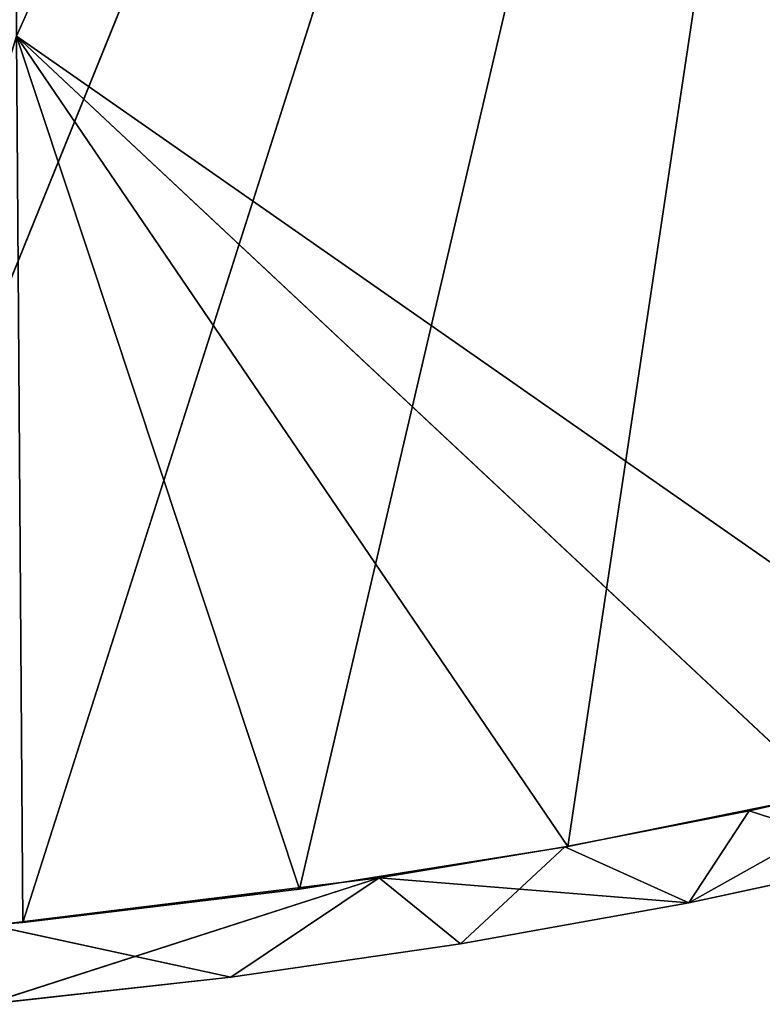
# Model space of a CAD drawing. Extents: x 616 to 1402, y -13 to 84.
# Tile 65 of 123: x 1029 to 1048, y 1 to 26. Entities that reach past the tile are written whole.
import ezdxf

# ---------------------------------------------------------------- set-up
doc = ezdxf.new("R2010")
doc.units = 0
doc.header["$LTSCALE"] = 25.4
doc.layers.get('0').update_dxf_attribs({"color": 13, "linetype": 'CONTINUOUS'})

# ---------------------------------------------------------------- blocks, each defined once
blk = doc.blocks.new('ELLIPSES-LED-8140-8182-811')
at = {"color": 250}
for p, q in [((142.657, 113.997, 19.557), (138.178, 113.434, 18.541)), ((142.657, 113.997, 19.557), (138.178, 113.434, 18.541)), ((138.178, 113.434, 18.541), (133.451, 112.922, 17.617)), ((138.178, 113.434, 18.541), (133.451, 112.922, 17.617)), ((136.626, 112.127, 16.182), (138.178, 113.434, 18.541)), ((136.626, 112.127, 16.182), (138.178, 113.434, 18.541)), ((138.178, 15.93, 18.541), (138.178, 113.434, 18.541)), ((138.178, 15.93, 18.541), (138.178, 113.434, 18.541)), ((142.654, 16.493, 19.557), (138.178, 113.434, 18.541)), ((142.654, 16.493, 19.557), (138.178, 113.434, 18.541)), ((141.929, 112.763, 17.329), (138.178, 113.434, 18.541)), ((141.929, 112.763, 17.329), (138.178, 113.434, 18.541)), ((133.451, 112.922, 17.617), (128.693, 112.486, 16.83)), ((133.451, 112.922, 17.617), (128.693, 112.486, 16.83)), ((133.453, 15.418, 17.618), (133.451, 112.922, 17.617)), ((133.453, 15.418, 17.618), (133.451, 112.922, 17.617)), ((138.178, 15.93, 18.541), (133.451, 112.922, 17.617)), ((138.178, 15.93, 18.541), (133.451, 112.922, 17.617)), ((136.626, 112.127, 16.182), (133.451, 112.922, 17.617)), ((136.626, 112.127, 16.182), (133.451, 112.922, 17.617)), ((141.929, 112.763, 17.329), (136.626, 112.127, 16.182)), ((141.929, 112.763, 17.329), (136.626, 112.127, 16.182)), ((128.693, 112.486, 16.83), (118.773, 111.809, 15.607)), ((128.693, 112.486, 16.83), (118.773, 111.809, 15.607)), ((124.895, 111.075, 14.282), (128.693, 112.486, 16.83)), ((124.895, 111.075, 14.282), (128.693, 112.486, 16.83)), ((128.693, 14.982, 16.83), (128.693, 112.486, 16.83)), ((128.693, 14.982, 16.83), (128.693, 112.486, 16.83)), ((133.453, 15.418, 17.618), (128.693, 112.486, 16.83)), ((133.453, 15.418, 17.618), (128.693, 112.486, 16.83)), ((130.782, 111.546, 15.133), (128.693, 112.486, 16.83)), ((128.693, 112.486, 16.83), (136.626, 112.127, 16.182)), ((130.782, 111.546, 15.133), (128.693, 112.486, 16.83)), ((128.693, 112.486, 16.83), (136.626, 112.127, 16.182)), ((136.626, 112.127, 16.182), (130.782, 111.546, 15.133)), ((136.626, 112.127, 16.182), (130.782, 111.546, 15.133)), ((141.927, 15.258, 17.328), (136.626, 112.127, 16.182)), ((141.927, 15.258, 17.328), (136.626, 112.127, 16.182)), ((136.626, 14.623, 16.182), (136.626, 112.127, 16.182)), ((136.626, 14.623, 16.182), (136.626, 112.127, 16.182)), ((128.693, 14.982, 16.83), (118.773, 111.809, 15.607)), ((128.693, 14.982, 16.83), (118.773, 111.809, 15.607)), ((124.895, 111.075, 14.282), (118.773, 111.809, 15.607)), ((124.895, 111.075, 14.282), (118.773, 111.809, 15.607)), ((130.782, 111.546, 15.133), (124.895, 111.075, 14.282)), ((130.782, 111.546, 15.133), (124.895, 111.075, 14.282)), ((130.776, 14.041, 15.132), (130.782, 111.546, 15.133)), ((130.776, 14.041, 15.132), (130.782, 111.546, 15.133)), ((136.626, 14.623, 16.182), (130.782, 111.546, 15.133)), ((136.626, 14.623, 16.182), (130.782, 111.546, 15.133)), ((124.895, 111.075, 14.282), (118.63, 110.689, 13.587)), ((124.895, 111.075, 14.282), (118.63, 110.689, 13.587)), ((130.776, 14.041, 15.132), (124.895, 111.075, 14.282)), ((130.776, 14.041, 15.132), (124.895, 111.075, 14.282)), ((124.895, 13.571, 14.282), (124.895, 111.075, 14.282)), ((124.895, 13.571, 14.282), (124.895, 111.075, 14.282)), ((124.895, 13.571, 14.282), (118.63, 110.689, 13.587)), ((124.895, 13.571, 14.282), (118.63, 110.689, 13.587)), ((142.654, 16.493, 19.557), (136.626, 14.623, 16.182)), ((142.654, 16.493, 19.557), (136.626, 14.623, 16.182)), ((138.178, 15.93, 18.541), (142.654, 16.493, 19.557)), ((138.178, 15.93, 18.541), (142.654, 16.493, 19.557)), ((133.453, 15.418, 17.618), (138.178, 15.93, 18.541)), ((133.453, 15.418, 17.618), (138.178, 15.93, 18.541)), ((136.626, 14.623, 16.182), (138.178, 15.93, 18.541)), ((136.626, 14.623, 16.182), (138.178, 15.93, 18.541)), ((128.693, 14.982, 16.83), (133.453, 15.418, 17.618)), ((128.693, 14.982, 16.83), (133.453, 15.418, 17.618)), ((130.776, 14.041, 15.132), (133.453, 15.418, 17.618)), ((130.776, 14.041, 15.132), (133.453, 15.418, 17.618)), ((136.626, 14.623, 16.182), (133.453, 15.418, 17.618)), ((136.626, 14.623, 16.182), (133.453, 15.418, 17.618)), ((136.626, 14.623, 16.182), (141.927, 15.258, 17.328)), ((136.626, 14.623, 16.182), (141.927, 15.258, 17.328)), ((118.624, 13.185, 13.586), (128.693, 14.982, 16.83)), ((118.624, 13.185, 13.586), (128.693, 14.982, 16.83)), ((118.773, 14.305, 15.607), (128.693, 14.982, 16.83)), ((118.773, 14.305, 15.607), (128.693, 14.982, 16.83)), ((124.895, 13.571, 14.282), (128.693, 14.982, 16.83)), ((124.895, 13.571, 14.282), (128.693, 14.982, 16.83)), ((130.776, 14.041, 15.132), (128.693, 14.982, 16.83)), ((130.776, 14.041, 15.132), (128.693, 14.982, 16.83)), ((130.776, 14.041, 15.132), (136.626, 14.623, 16.182)), ((130.776, 14.041, 15.132), (136.626, 14.623, 16.182)), ((124.895, 13.571, 14.282), (130.776, 14.041, 15.132)), ((124.895, 13.571, 14.282), (130.776, 14.041, 15.132)), ((118.624, 13.185, 13.586), (124.895, 13.571, 14.282)), ((118.624, 13.185, 13.586), (124.895, 13.571, 14.282))]:
    blk.add_line(p, q, dxfattribs=at)
at = {"color": 7}
for p, q in [((119.564, 108.686, 15.685), (112.326, 108.686, 15.093)), ((112.326, 107.686, 15.093), (119.564, 108.686, 15.685)), ((112.326, 107.686, 15.093), (119.564, 108.686, 15.685)), ((119.564, 108.686, 15.685), (112.326, 108.686, 15.093)), ((126.649, 108.686, 16.533), (119.401, 108.686, 38.394)), ((119.401, 108.686, 38.394), (133.529, 108.686, 17.631)), ((126.649, 108.686, 16.533), (119.401, 108.686, 38.394)), ((119.564, 108.686, 15.685), (119.401, 108.686, 38.394)), ((119.564, 108.686, 15.685), (119.401, 108.686, 38.394)), ((145.401, 108.686, 96.686), (119.401, 108.686, 38.394)), ((145.401, 108.686, 96.686), (119.401, 108.686, 38.394)), ((140.152, 108.686, 18.971), (119.401, 108.686, 38.394)), ((140.152, 108.686, 18.971), (119.401, 108.686, 38.394)), ((119.401, 108.686, 38.394), (133.529, 108.686, 17.631)), ((126.649, 108.686, 16.533), (119.564, 108.686, 15.685)), ((119.564, 107.686, 15.685), (126.649, 108.686, 16.533)), ((119.564, 107.686, 15.685), (126.649, 108.686, 16.533)), ((119.564, 107.686, 15.685), (119.564, 108.686, 15.685)), ((126.649, 108.686, 16.533), (119.564, 108.686, 15.685)), ((119.564, 107.686, 15.685), (119.564, 108.686, 15.685)), ((133.529, 108.686, 17.631), (126.649, 108.686, 16.533)), ((126.649, 107.686, 16.533), (133.529, 108.686, 17.631)), ((126.649, 107.686, 16.533), (133.529, 108.686, 17.631)), ((126.649, 107.686, 16.533), (126.649, 108.686, 16.533)), ((133.529, 108.686, 17.631), (126.649, 108.686, 16.533)), ((126.649, 107.686, 16.533), (126.649, 108.686, 16.533)), ((140.152, 108.686, 18.971), (133.529, 108.686, 17.631)), ((133.529, 107.686, 17.631), (140.152, 108.686, 18.971)), ((133.529, 107.686, 17.631), (140.152, 108.686, 18.971)), ((133.529, 107.686, 17.631), (133.529, 108.686, 17.631)), ((140.152, 108.686, 18.971), (133.529, 108.686, 17.631)), ((133.529, 107.686, 17.631), (133.529, 108.686, 17.631)), ((112.326, 107.686, 15.093), (145.401, 107.686, 96.686)), ((112.326, 107.686, 15.093), (145.401, 107.686, 96.686)), ((112.326, 107.686, 15.093), (119.564, 107.686, 15.685)), ((112.326, 107.686, 15.093), (119.564, 107.686, 15.685)), ((119.564, 107.686, 15.685), (145.401, 107.686, 96.686)), ((119.564, 107.686, 15.685), (145.401, 107.686, 96.686)), ((119.564, 107.686, 15.685), (126.649, 107.686, 16.533)), ((119.564, 107.686, 15.685), (126.649, 107.686, 16.533)), ((126.649, 107.686, 16.533), (145.401, 107.686, 96.686)), ((126.649, 107.686, 16.533), (133.529, 107.686, 17.631)), ((126.649, 107.686, 16.533), (145.401, 107.686, 96.686)), ((126.649, 107.686, 16.533), (133.529, 107.686, 17.631)), ((133.529, 107.686, 17.631), (145.401, 107.686, 96.686)), ((133.529, 107.686, 17.631), (145.401, 107.686, 96.686)), ((133.529, 107.686, 17.631), (140.152, 107.686, 18.971)), ((133.529, 107.686, 17.631), (140.152, 107.686, 18.971)), ((119.564, 57.686, 15.685), (112.326, 57.686, 15.093)), ((112.326, 57.686, 15.093), (145.401, 57.686, 96.686)), ((112.326, 57.686, 15.093), (145.401, 57.686, 96.686)), ((119.564, 57.686, 15.685), (112.326, 57.686, 15.093)), ((119.564, 57.686, 15.685), (112.326, 56.686, 15.093)), ((119.564, 57.686, 15.685), (112.326, 56.686, 15.093)), ((145.401, 57.686, 96.686), (119.564, 57.686, 15.685)), ((126.649, 57.686, 16.533), (119.564, 57.686, 15.685)), ((145.401, 57.686, 96.686), (119.564, 57.686, 15.685)), ((119.564, 57.686, 15.685), (119.564, 56.686, 15.685)), ((119.564, 57.686, 15.685), (119.564, 56.686, 15.685)), ((126.649, 57.686, 16.533), (119.564, 57.686, 15.685)), ((126.649, 57.686, 16.533), (119.564, 56.686, 15.685)), ((126.649, 57.686, 16.533), (119.564, 56.686, 15.685)), ((133.529, 57.686, 17.631), (126.649, 57.686, 16.533)), ((126.649, 57.686, 16.533), (145.401, 57.686, 96.686)), ((126.649, 57.686, 16.533), (145.401, 57.686, 96.686)), ((126.649, 57.686, 16.533), (126.649, 56.686, 16.533)), ((126.649, 57.686, 16.533), (126.649, 56.686, 16.533)), ((133.529, 57.686, 17.631), (126.649, 57.686, 16.533)), ((133.529, 57.686, 17.631), (126.649, 56.686, 16.533)), ((133.529, 57.686, 17.631), (126.649, 56.686, 16.533)), ((140.152, 57.686, 18.971), (133.529, 57.686, 17.631)), ((133.529, 57.686, 17.631), (145.401, 57.686, 96.686)), ((133.529, 57.686, 17.631), (145.401, 57.686, 96.686)), ((133.529, 57.686, 17.631), (133.529, 56.686, 17.631)), ((133.529, 57.686, 17.631), (133.529, 56.686, 17.631)), ((140.152, 57.686, 18.971), (133.529, 57.686, 17.631)), ((140.152, 57.686, 18.971), (133.529, 56.686, 17.631)), ((140.152, 57.686, 18.971), (133.529, 56.686, 17.631)), ((112.326, 56.686, 15.093), (119.564, 56.686, 15.685)), ((112.326, 56.686, 15.093), (119.564, 56.686, 15.685)), ((119.401, 56.686, 38.394), (145.401, 56.686, 96.686)), ((119.401, 56.686, 38.394), (145.401, 56.686, 96.686)), ((119.401, 56.686, 38.394), (145.401, 56.686, 20.254)), ((119.564, 56.686, 15.685), (119.401, 56.686, 38.394)), ((119.564, 56.686, 15.685), (119.401, 56.686, 38.394)), ((126.649, 56.686, 16.533), (119.401, 56.686, 38.394)), ((133.529, 56.686, 17.631), (119.401, 56.686, 38.394)), ((126.649, 56.686, 16.533), (119.401, 56.686, 38.394)), ((133.529, 56.686, 17.631), (119.401, 56.686, 38.394)), ((140.152, 56.686, 18.971), (119.401, 56.686, 38.394)), ((140.152, 56.686, 18.971), (119.401, 56.686, 38.394)), ((119.401, 56.686, 38.394), (145.401, 56.686, 20.254)), ((119.564, 56.686, 15.685), (126.649, 56.686, 16.533)), ((119.564, 56.686, 15.685), (126.649, 56.686, 16.533)), ((126.649, 56.686, 16.533), (133.529, 56.686, 17.631)), ((126.649, 56.686, 16.533), (133.529, 56.686, 17.631)), ((133.529, 56.686, 17.631), (140.152, 56.686, 18.971)), ((133.529, 56.686, 17.631), (140.152, 56.686, 18.971))]:
    blk.add_line(p, q, dxfattribs=at)
at = {"color": 250}
mesh = blk.add_polyface(dxfattribs=at)
corners = [(142.657, 113.997, 19.557), (138.178, 113.434, 18.541), (142.654, 16.493, 19.557)]
mesh.append_faces([[corners[k] for k in face] for face in [(0, 1, 2)]], dxfattribs={"color": 250})
mesh = blk.add_polyface(dxfattribs=at)
corners = [(142.657, 113.997, 19.557), (141.929, 112.763, 17.329), (138.178, 113.434, 18.541)]
mesh.append_faces([[corners[k] for k in face] for face in [(0, 1, 2)]], dxfattribs={"color": 250})
mesh = blk.add_polyface(dxfattribs=at)
corners = [(138.178, 113.434, 18.541), (133.451, 112.922, 17.617), (138.178, 15.93, 18.541)]
mesh.append_faces([[corners[k] for k in face] for face in [(0, 1, 2)]], dxfattribs={"color": 250})
mesh = blk.add_polyface(dxfattribs=at)
corners = [(138.178, 113.434, 18.541), (136.626, 112.127, 16.182), (133.451, 112.922, 17.617)]
mesh.append_faces([[corners[k] for k in face] for face in [(0, 1, 2)]], dxfattribs={"color": 250})
mesh = blk.add_polyface(dxfattribs=at)
corners = [(138.178, 113.434, 18.541), (141.929, 112.763, 17.329), (136.626, 112.127, 16.182)]
mesh.append_faces([[corners[k] for k in face] for face in [(0, 1, 2)]], dxfattribs={"color": 250})
mesh = blk.add_polyface(dxfattribs=at)
corners = [(142.654, 16.493, 19.557), (138.178, 113.434, 18.541), (138.178, 15.93, 18.541)]
mesh.append_faces([[corners[k] for k in face] for face in [(0, 1, 2)]], dxfattribs={"color": 250})
mesh = blk.add_polyface(dxfattribs=at)
corners = [(133.453, 15.418, 17.618), (133.451, 112.922, 17.617), (128.693, 112.486, 16.83)]
mesh.append_faces([[corners[k] for k in face] for face in [(0, 1, 2)]], dxfattribs={"color": 250})
mesh = blk.add_polyface(dxfattribs=at)
corners = [(133.451, 112.922, 17.617), (136.626, 112.127, 16.182), (128.693, 112.486, 16.83)]
mesh.append_faces([[corners[k] for k in face] for face in [(0, 1, 2)]], dxfattribs={"color": 250})
mesh = blk.add_polyface(dxfattribs=at)
corners = [(138.178, 15.93, 18.541), (133.451, 112.922, 17.617), (133.453, 15.418, 17.618)]
mesh.append_faces([[corners[k] for k in face] for face in [(0, 1, 2)]], dxfattribs={"color": 250})
mesh = blk.add_polyface(dxfattribs=at)
corners = [(141.929, 112.763, 17.329), (141.927, 15.258, 17.328), (136.626, 112.127, 16.182)]
mesh.append_faces([[corners[k] for k in face] for face in [(0, 1, 2)]], dxfattribs={"color": 250})
mesh = blk.add_polyface(dxfattribs=at)
corners = [(128.693, 112.486, 16.83), (118.773, 111.809, 15.607), (128.693, 14.982, 16.83)]
mesh.append_faces([[corners[k] for k in face] for face in [(0, 1, 2)]], dxfattribs={"color": 250})
mesh = blk.add_polyface(dxfattribs=at)
corners = [(128.693, 112.486, 16.83), (124.895, 111.075, 14.282), (118.773, 111.809, 15.607)]
mesh.append_faces([[corners[k] for k in face] for face in [(0, 1, 2)]], dxfattribs={"color": 250})
mesh = blk.add_polyface(dxfattribs=at)
corners = [(128.693, 112.486, 16.83), (130.782, 111.546, 15.133), (124.895, 111.075, 14.282)]
mesh.append_faces([[corners[k] for k in face] for face in [(0, 1, 2)]], dxfattribs={"color": 250})
mesh = blk.add_polyface(dxfattribs=at)
corners = [(133.453, 15.418, 17.618), (128.693, 112.486, 16.83), (128.693, 14.982, 16.83)]
mesh.append_faces([[corners[k] for k in face] for face in [(0, 1, 2)]], dxfattribs={"color": 250})
mesh = blk.add_polyface(dxfattribs=at)
corners = [(128.693, 112.486, 16.83), (136.626, 112.127, 16.182), (130.782, 111.546, 15.133)]
mesh.append_faces([[corners[k] for k in face] for face in [(0, 1, 2)]], dxfattribs={"color": 250})
mesh = blk.add_polyface(dxfattribs=at)
corners = [(136.626, 14.623, 16.182), (130.782, 111.546, 15.133), (136.626, 112.127, 16.182)]
mesh.append_faces([[corners[k] for k in face] for face in [(0, 1, 2)]], dxfattribs={"color": 250})
mesh = blk.add_polyface(dxfattribs=at)
corners = [(141.927, 15.258, 17.328), (136.626, 14.623, 16.182), (136.626, 112.127, 16.182)]
mesh.append_faces([[corners[k] for k in face] for face in [(0, 1, 2)]], dxfattribs={"color": 250})
mesh = blk.add_polyface(dxfattribs=at)
corners = [(118.773, 111.809, 15.607), (124.895, 111.075, 14.282), (118.63, 110.689, 13.587)]
mesh.append_faces([[corners[k] for k in face] for face in [(0, 1, 2)]], dxfattribs={"color": 250})
mesh = blk.add_polyface(dxfattribs=at)
corners = [(128.693, 14.982, 16.83), (118.773, 111.809, 15.607), (118.773, 14.305, 15.607)]
mesh.append_faces([[corners[k] for k in face] for face in [(0, 1, 2)]], dxfattribs={"color": 250})
mesh = blk.add_polyface(dxfattribs=at)
corners = [(130.782, 111.546, 15.133), (130.776, 14.041, 15.132), (124.895, 111.075, 14.282)]
mesh.append_faces([[corners[k] for k in face] for face in [(0, 1, 2)]], dxfattribs={"color": 250})
mesh = blk.add_polyface(dxfattribs=at)
corners = [(136.626, 14.623, 16.182), (130.776, 14.041, 15.132), (130.782, 111.546, 15.133)]
mesh.append_faces([[corners[k] for k in face] for face in [(0, 1, 2)]], dxfattribs={"color": 250})
mesh = blk.add_polyface(dxfattribs=at)
corners = [(124.895, 13.571, 14.282), (118.63, 110.689, 13.587), (124.895, 111.075, 14.282)]
mesh.append_faces([[corners[k] for k in face] for face in [(0, 1, 2)]], dxfattribs={"color": 250})
mesh = blk.add_polyface(dxfattribs=at)
corners = [(130.776, 14.041, 15.132), (124.895, 13.571, 14.282), (124.895, 111.075, 14.282)]
mesh.append_faces([[corners[k] for k in face] for face in [(0, 1, 2)]], dxfattribs={"color": 250})
mesh = blk.add_polyface(dxfattribs=at)
corners = [(124.895, 13.571, 14.282), (118.624, 13.185, 13.586), (118.63, 110.689, 13.587)]
mesh.append_faces([[corners[k] for k in face] for face in [(0, 1, 2)]], dxfattribs={"color": 250})
mesh = blk.add_polyface(dxfattribs=at)
corners = [(119.401, 108.686, 38.394), (119.564, 108.686, 15.685), (112.326, 108.686, 15.093)]
mesh.append_faces([[corners[k] for k in face] for face in [(0, 1, 2)]], dxfattribs={"color": 250})
mesh = blk.add_polyface(dxfattribs=at)
corners = [(119.564, 107.686, 15.685), (112.326, 107.686, 15.093), (119.564, 108.686, 15.685)]
mesh.append_faces([[corners[k] for k in face] for face in [(0, 1, 2)]], dxfattribs={"color": 250})
mesh = blk.add_polyface(dxfattribs=at)
corners = [(119.564, 108.686, 15.685), (112.326, 107.686, 15.093), (112.326, 108.686, 15.093)]
mesh.append_faces([[corners[k] for k in face] for face in [(0, 1, 2)]], dxfattribs={"color": 250})
mesh = blk.add_polyface(dxfattribs=at)
corners = [(119.401, 108.686, 38.394), (133.529, 108.686, 17.631), (126.649, 108.686, 16.533)]
mesh.append_faces([[corners[k] for k in face] for face in [(0, 1, 2)]], dxfattribs={"color": 250})
mesh = blk.add_polyface(dxfattribs=at)
corners = [(119.401, 108.686, 38.394), (126.649, 108.686, 16.533), (119.564, 108.686, 15.685)]
mesh.append_faces([[corners[k] for k in face] for face in [(0, 1, 2)]], dxfattribs={"color": 250})
mesh = blk.add_polyface(dxfattribs=at)
corners = [(145.401, 108.686, 96.686), (119.401, 108.686, 38.394), (119.401, 108.686, 78.394)]
mesh.append_faces([[corners[k] for k in face] for face in [(0, 1, 2)]], dxfattribs={"color": 250})
mesh = blk.add_polyface(dxfattribs=at)
corners = [(145.401, 108.686, 96.686), (140.152, 108.686, 18.971), (119.401, 108.686, 38.394)]
mesh.append_faces([[corners[k] for k in face] for face in [(0, 1, 2)]], dxfattribs={"color": 250})
mesh = blk.add_polyface(dxfattribs=at)
corners = [(119.401, 108.686, 38.394), (140.152, 108.686, 18.971), (133.529, 108.686, 17.631)]
mesh.append_faces([[corners[k] for k in face] for face in [(0, 1, 2)]], dxfattribs={"color": 250})
mesh = blk.add_polyface(dxfattribs=at)
corners = [(126.649, 107.686, 16.533), (119.564, 107.686, 15.685), (126.649, 108.686, 16.533)]
mesh.append_faces([[corners[k] for k in face] for face in [(0, 1, 2)]], dxfattribs={"color": 250})
mesh = blk.add_polyface(dxfattribs=at)
corners = [(126.649, 108.686, 16.533), (119.564, 107.686, 15.685), (119.564, 108.686, 15.685)]
mesh.append_faces([[corners[k] for k in face] for face in [(0, 1, 2)]], dxfattribs={"color": 250})
mesh = blk.add_polyface(dxfattribs=at)
corners = [(133.529, 107.686, 17.631), (126.649, 107.686, 16.533), (133.529, 108.686, 17.631)]
mesh.append_faces([[corners[k] for k in face] for face in [(0, 1, 2)]], dxfattribs={"color": 250})
mesh = blk.add_polyface(dxfattribs=at)
corners = [(133.529, 108.686, 17.631), (126.649, 107.686, 16.533), (126.649, 108.686, 16.533)]
mesh.append_faces([[corners[k] for k in face] for face in [(0, 1, 2)]], dxfattribs={"color": 250})
mesh = blk.add_polyface(dxfattribs=at)
corners = [(140.152, 107.686, 18.971), (133.529, 107.686, 17.631), (140.152, 108.686, 18.971)]
mesh.append_faces([[corners[k] for k in face] for face in [(0, 1, 2)]], dxfattribs={"color": 250})
mesh = blk.add_polyface(dxfattribs=at)
corners = [(140.152, 108.686, 18.971), (133.529, 107.686, 17.631), (133.529, 108.686, 17.631)]
mesh.append_faces([[corners[k] for k in face] for face in [(0, 1, 2)]], dxfattribs={"color": 250})
mesh = blk.add_polyface(dxfattribs=at)
corners = [(53.401, 107.686, 96.686), (97.614, 107.686, 14.694), (145.401, 107.686, 96.686)]
mesh.append_faces([[corners[k] for k in face] for face in [(0, 1, 2)]], dxfattribs={"color": 250})
mesh = blk.add_polyface(dxfattribs=at)
corners = [(145.401, 107.686, 96.686), (97.614, 107.686, 14.694), (104.991, 107.686, 14.762)]
mesh.append_faces([[corners[k] for k in face] for face in [(0, 1, 2)]], dxfattribs={"color": 250})
mesh = blk.add_polyface(dxfattribs=at)
corners = [(145.401, 107.686, 96.686), (104.991, 107.686, 14.762), (112.326, 107.686, 15.093)]
mesh.append_faces([[corners[k] for k in face] for face in [(0, 1, 2)]], dxfattribs={"color": 250})
mesh = blk.add_polyface(dxfattribs=at)
corners = [(145.401, 107.686, 96.686), (112.326, 107.686, 15.093), (119.564, 107.686, 15.685)]
mesh.append_faces([[corners[k] for k in face] for face in [(0, 1, 2)]], dxfattribs={"color": 250})
mesh = blk.add_polyface(dxfattribs=at)
corners = [(145.401, 107.686, 96.686), (119.564, 107.686, 15.685), (126.649, 107.686, 16.533)]
mesh.append_faces([[corners[k] for k in face] for face in [(0, 1, 2)]], dxfattribs={"color": 250})
mesh = blk.add_polyface(dxfattribs=at)
corners = [(145.401, 107.686, 96.686), (126.649, 107.686, 16.533), (133.529, 107.686, 17.631)]
mesh.append_faces([[corners[k] for k in face] for face in [(0, 1, 2)]], dxfattribs={"color": 250})
mesh = blk.add_polyface(dxfattribs=at)
corners = [(145.401, 107.686, 96.686), (133.529, 107.686, 17.631), (140.152, 107.686, 18.971)]
mesh.append_faces([[corners[k] for k in face] for face in [(0, 1, 2)]], dxfattribs={"color": 250})
mesh = blk.add_polyface(dxfattribs=at)
corners = [(145.401, 57.686, 96.686), (104.991, 57.686, 14.762), (53.401, 57.686, 96.686)]
mesh.append_faces([[corners[k] for k in face] for face in [(0, 1, 2)]], dxfattribs={"color": 250})
mesh = blk.add_polyface(dxfattribs=at)
corners = [(145.401, 57.686, 96.686), (112.326, 57.686, 15.093), (104.991, 57.686, 14.762)]
mesh.append_faces([[corners[k] for k in face] for face in [(0, 1, 2)]], dxfattribs={"color": 250})
mesh = blk.add_polyface(dxfattribs=at)
corners = [(145.401, 57.686, 96.686), (119.564, 57.686, 15.685), (112.326, 57.686, 15.093)]
mesh.append_faces([[corners[k] for k in face] for face in [(0, 1, 2)]], dxfattribs={"color": 250})
mesh = blk.add_polyface(dxfattribs=at)
corners = [(119.564, 57.686, 15.685), (112.326, 56.686, 15.093), (112.326, 57.686, 15.093)]
mesh.append_faces([[corners[k] for k in face] for face in [(0, 1, 2)]], dxfattribs={"color": 250})
mesh = blk.add_polyface(dxfattribs=at)
corners = [(119.564, 56.686, 15.685), (112.326, 56.686, 15.093), (119.564, 57.686, 15.685)]
mesh.append_faces([[corners[k] for k in face] for face in [(0, 1, 2)]], dxfattribs={"color": 250})
mesh = blk.add_polyface(dxfattribs=at)
corners = [(145.401, 57.686, 96.686), (126.649, 57.686, 16.533), (119.564, 57.686, 15.685)]
mesh.append_faces([[corners[k] for k in face] for face in [(0, 1, 2)]], dxfattribs={"color": 250})
mesh = blk.add_polyface(dxfattribs=at)
corners = [(126.649, 57.686, 16.533), (119.564, 56.686, 15.685), (119.564, 57.686, 15.685)]
mesh.append_faces([[corners[k] for k in face] for face in [(0, 1, 2)]], dxfattribs={"color": 250})
mesh = blk.add_polyface(dxfattribs=at)
corners = [(126.649, 56.686, 16.533), (119.564, 56.686, 15.685), (126.649, 57.686, 16.533)]
mesh.append_faces([[corners[k] for k in face] for face in [(0, 1, 2)]], dxfattribs={"color": 250})
mesh = blk.add_polyface(dxfattribs=at)
corners = [(145.401, 57.686, 96.686), (133.529, 57.686, 17.631), (126.649, 57.686, 16.533)]
mesh.append_faces([[corners[k] for k in face] for face in [(0, 1, 2)]], dxfattribs={"color": 250})
mesh = blk.add_polyface(dxfattribs=at)
corners = [(133.529, 57.686, 17.631), (126.649, 56.686, 16.533), (126.649, 57.686, 16.533)]
mesh.append_faces([[corners[k] for k in face] for face in [(0, 1, 2)]], dxfattribs={"color": 250})
mesh = blk.add_polyface(dxfattribs=at)
corners = [(133.529, 56.686, 17.631), (126.649, 56.686, 16.533), (133.529, 57.686, 17.631)]
mesh.append_faces([[corners[k] for k in face] for face in [(0, 1, 2)]], dxfattribs={"color": 250})
mesh = blk.add_polyface(dxfattribs=at)
corners = [(145.401, 57.686, 96.686), (140.152, 57.686, 18.971), (133.529, 57.686, 17.631)]
mesh.append_faces([[corners[k] for k in face] for face in [(0, 1, 2)]], dxfattribs={"color": 250})
mesh = blk.add_polyface(dxfattribs=at)
corners = [(140.152, 57.686, 18.971), (133.529, 56.686, 17.631), (133.529, 57.686, 17.631)]
mesh.append_faces([[corners[k] for k in face] for face in [(0, 1, 2)]], dxfattribs={"color": 250})
mesh = blk.add_polyface(dxfattribs=at)
corners = [(140.152, 56.686, 18.971), (133.529, 56.686, 17.631), (140.152, 57.686, 18.971)]
mesh.append_faces([[corners[k] for k in face] for face in [(0, 1, 2)]], dxfattribs={"color": 250})
mesh = blk.add_polyface(dxfattribs=at)
corners = [(119.401, 56.686, 38.394), (112.326, 56.686, 15.093), (119.564, 56.686, 15.685)]
mesh.append_faces([[corners[k] for k in face] for face in [(0, 1, 2)]], dxfattribs={"color": 250})
mesh = blk.add_polyface(dxfattribs=at)
corners = [(145.401, 56.686, 96.686), (119.401, 56.686, 78.394), (119.401, 56.686, 38.394)]
mesh.append_faces([[corners[k] for k in face] for face in [(0, 1, 2)]], dxfattribs={"color": 250})
mesh = blk.add_polyface(dxfattribs=at)
corners = [(145.401, 56.686, 96.686), (119.401, 56.686, 38.394), (145.401, 56.686, 20.254)]
mesh.append_faces([[corners[k] for k in face] for face in [(0, 1, 2)]], dxfattribs={"color": 250})
mesh = blk.add_polyface(dxfattribs=at)
corners = [(119.401, 56.686, 38.394), (119.564, 56.686, 15.685), (126.649, 56.686, 16.533)]
mesh.append_faces([[corners[k] for k in face] for face in [(0, 1, 2)]], dxfattribs={"color": 250})
mesh = blk.add_polyface(dxfattribs=at)
corners = [(119.401, 56.686, 38.394), (126.649, 56.686, 16.533), (133.529, 56.686, 17.631)]
mesh.append_faces([[corners[k] for k in face] for face in [(0, 1, 2)]], dxfattribs={"color": 250})
mesh = blk.add_polyface(dxfattribs=at)
corners = [(119.401, 56.686, 38.394), (133.529, 56.686, 17.631), (140.152, 56.686, 18.971)]
mesh.append_faces([[corners[k] for k in face] for face in [(0, 1, 2)]], dxfattribs={"color": 250})
mesh = blk.add_polyface(dxfattribs=at)
corners = [(119.401, 56.686, 38.394), (140.152, 56.686, 18.971), (145.401, 56.686, 20.254)]
mesh.append_faces([[corners[k] for k in face] for face in [(0, 1, 2)]], dxfattribs={"color": 250})
mesh = blk.add_polyface(dxfattribs=at)
corners = [(142.654, 16.493, 19.557), (136.626, 14.623, 16.182), (141.927, 15.258, 17.328)]
mesh.append_faces([[corners[k] for k in face] for face in [(0, 1, 2)]], dxfattribs={"color": 250})
mesh = blk.add_polyface(dxfattribs=at)
corners = [(142.654, 16.493, 19.557), (138.178, 15.93, 18.541), (136.626, 14.623, 16.182)]
mesh.append_faces([[corners[k] for k in face] for face in [(0, 1, 2)]], dxfattribs={"color": 250})
mesh = blk.add_polyface(dxfattribs=at)
corners = [(138.178, 15.93, 18.541), (133.453, 15.418, 17.618), (136.626, 14.623, 16.182)]
mesh.append_faces([[corners[k] for k in face] for face in [(0, 1, 2)]], dxfattribs={"color": 250})
mesh = blk.add_polyface(dxfattribs=at)
corners = [(133.453, 15.418, 17.618), (128.693, 14.982, 16.83), (130.776, 14.041, 15.132)]
mesh.append_faces([[corners[k] for k in face] for face in [(0, 1, 2)]], dxfattribs={"color": 250})
mesh = blk.add_polyface(dxfattribs=at)
corners = [(133.453, 15.418, 17.618), (130.776, 14.041, 15.132), (136.626, 14.623, 16.182)]
mesh.append_faces([[corners[k] for k in face] for face in [(0, 1, 2)]], dxfattribs={"color": 250})
mesh = blk.add_polyface(dxfattribs=at)
corners = [(128.693, 14.982, 16.83), (118.773, 14.305, 15.607), (118.624, 13.185, 13.586)]
mesh.append_faces([[corners[k] for k in face] for face in [(0, 1, 2)]], dxfattribs={"color": 250})
mesh = blk.add_polyface(dxfattribs=at)
corners = [(128.693, 14.982, 16.83), (118.624, 13.185, 13.586), (124.895, 13.571, 14.282)]
mesh.append_faces([[corners[k] for k in face] for face in [(0, 1, 2)]], dxfattribs={"color": 250})
mesh = blk.add_polyface(dxfattribs=at)
corners = [(128.693, 14.982, 16.83), (124.895, 13.571, 14.282), (130.776, 14.041, 15.132)]
mesh.append_faces([[corners[k] for k in face] for face in [(0, 1, 2)]], dxfattribs={"color": 250})

msp = doc.modelspace()

# ---------------------------------------------------------------- block references
at = {"color": 0, "extrusion": (0, 1, -5.27356e-16), "rotation": 180}
msp.add_blockref('ELLIPSES-LED-8140-8182-811', (-909.655, 1371.71, -12.686), dxfattribs=at)

doc.saveas('drawing.dxf')
